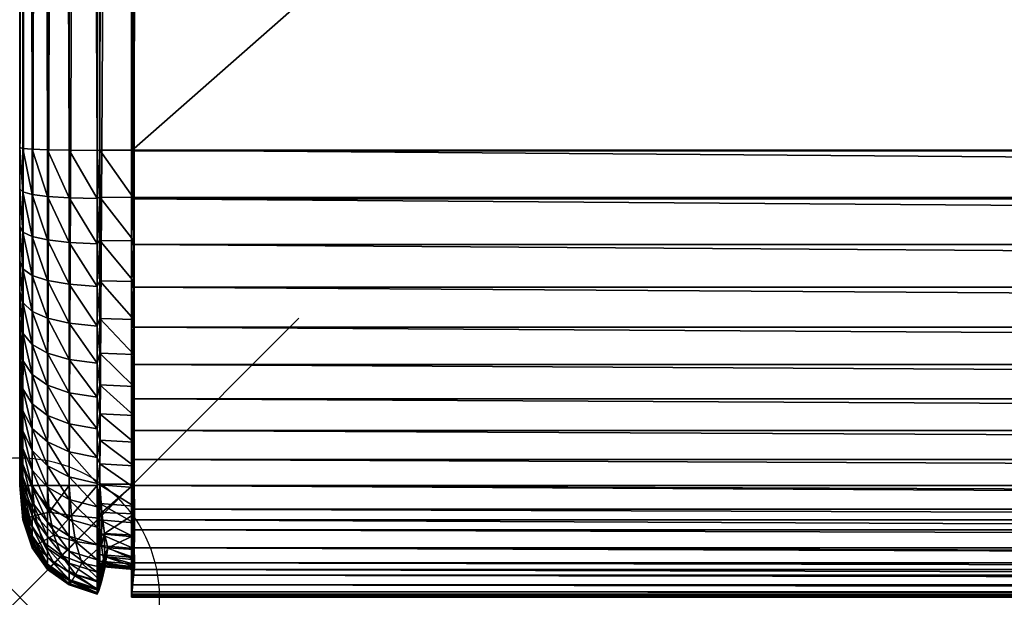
# Model space of a CAD drawing. Header units: inches. Extents: x 0 to 23, y -28 to 0.
# Tile 1 of 51: x 0 to 3.5, y -28 to -25.9. Entities that reach past the tile are written whole.
import ezdxf

# ---------------------------------------------------------------- set-up
doc = ezdxf.new("R2010")
doc.units = ezdxf.units.IN
doc.header["$MEASUREMENT"] = 0
doc.header["$PDMODE"] = 35
doc.header["$PDSIZE"] = 1
doc.layers.add('A-FURN-3-NODE', color=7, linetype='Continuous')
doc.layers.add('A-FURN-3-ST', color=151, linetype='Continuous')

msp = doc.modelspace()

# ---------------------------------------------------------------- linework, layer by layer
at = {"layer": 'A-FURN-3-NODE'}
msp.add_point((0, -28), dxfattribs=at)

# ---------------------------------------------------------------- meshes
at = {"layer": 'A-FURN-3-ST'}
mesh = msp.add_polyface(dxfattribs=at)
corners = [(0, -26.5366, 13.3705), (0, -26.3886, 13.374), (0, -6.884, 13.3738), (0, -27.0043, 13.2842), (0, -6.5844, 13.3557), (0, -27.4971, 12.8128), (0, -5.6838, 12.1624), (0, -27.5952, 12.3352), (0, -27.6, 1.7957), (22.6, -27.6, 1.3957), (0.4, -27.6, 1.3957), (0.4, -5.284, 1.3957), (22.6, -6.884, 13.7738), (0.4, -6.884, 13.7738), (0.4, -26.4, 13.7738), (0.406, -26.3981, 13.6738), (0.406, -26.5679, 13.669), (22.5939, -26.5679, 13.669), (0.0111, -5.5618, 1.6735), (0.0111, -27.6, 1.6735), (0.0444, -5.4618, 1.5735), (0.0444, -27.6, 1.5735), (0.1, -5.384, 1.4957), (0.1, -27.6, 1.4957), (0.0111, -26.6916, 13.4798), (0.0111, -26.5477, 13.4922), (0.0444, -26.7075, 13.5786), (0.0444, -26.5567, 13.5918), (0.1, -26.7199, 13.6553), (0.1, -26.5638, 13.6693), (0.0111, -26.3921, 13.4962), (0.0444, -26.3949, 13.5961), (0.1, -26.3971, 13.6739), (0.0111, -6.884, 13.496), (0.0444, -6.884, 13.596), (0.1, -6.884, 13.6738), (0.418, -5.3828, 1.4945), (0.4096, -27.5949, 1.4953), (0.2874, -27.5949, 1.5064), (0.2778, -5.2951, 1.4068), (0.2778, -27.6, 1.4068), (0.1778, -27.6, 1.4402), (0.1778, -5.3284, 1.4402), (0.409, -6.8854, 13.6742), (0.2868, -6.8854, 13.6631), (0.2868, -26.3983, 13.6631), (0.2778, -26.3997, 13.7627), (0.2778, -6.884, 13.7627), (0.1778, -6.884, 13.7294), (0.1778, -26.3987, 13.7294), (0.2868, -26.5659, 13.6583), (0.2778, -26.5718, 13.7578), (0.1778, -26.5688, 13.7246), (22.6, -26.4, 13.7738), (0.4, -26.5728, 13.7689), (0.2957, -5.3939, 1.5056)]
mesh.append_faces([[corners[k] for k in face] for face in [(3, 0, 4), (5, 3, 6), (7, 5, 6), (8, 7, 6)]], dxfattribs={"vtx0": -1, "vtx1": -1, "vtx2": -1})
mesh.append_faces([[corners[k] for k in face] for face in [(0, 1, 2), (9, 10, 11), (12, 13, 14), (15, 16, 17), (18, 19, 8), (20, 21, 19), (22, 23, 21), (24, 25, 0), (26, 27, 25), (28, 29, 27), (1, 0, 25), (25, 30, 1), (30, 25, 27), (27, 31, 30), (31, 27, 29), (29, 32, 31), (2, 1, 30), (33, 30, 31), (31, 34, 33), (34, 31, 32), (32, 35, 34), (36, 37, 38), (39, 40, 41), (42, 41, 23), (15, 43, 44), (44, 45, 15), (46, 47, 48), (48, 49, 46), (49, 48, 35), (35, 32, 49), (16, 15, 45), (45, 50, 16), (51, 46, 49), (49, 52, 51), (52, 49, 32), (32, 29, 52), (53, 14, 15), (14, 13, 43), (43, 15, 14), (11, 10, 37), (17, 16, 54), (55, 38, 40), (47, 46, 45), (45, 44, 47), (46, 51, 50), (50, 45, 46)]], dxfattribs={"vtx2": -1})
mesh = msp.add_polyface(dxfattribs=at)
corners = [(0, -6.884, 13.3738), (0, -6.7226, 13.369), (0, -6.5844, 13.3557), (0, -26.5366, 13.3705), (0, -27.0043, 13.2842), (0, -5.6838, 12.1624), (0, -5.684, 1.7957), (0, -27.6, 1.7957), (0.4, -6.7111, 13.7689), (0.4, -6.884, 13.7738), (22.6, -6.884, 13.7738), (0.4, -6.5482, 13.7541), (22.6, -6.7111, 13.7689), (0.0111, -5.5618, 1.6735), (0.0111, -27.6, 1.6735), (0.0444, -5.4618, 1.5735), (0.0444, -27.6, 1.5735), (0.1, -5.384, 1.4957), (0.0111, -26.3921, 13.4962), (0.0111, -6.884, 13.496), (0.0111, -6.7191, 13.4912), (0.0444, -6.884, 13.596), (0.0444, -6.7162, 13.5912), (0.1, -6.884, 13.6738), (0.1, -6.714, 13.6689), (0.0111, -6.5733, 13.4774), (0.0444, -6.5643, 13.577), (0.1, -6.5572, 13.6545), (0, -6.4588, 13.3345), (0.0111, -6.4393, 13.4551), (0.0444, -6.4234, 13.5539), (0.2874, -27.5949, 1.5064), (0.2957, -5.3939, 1.5056), (0.418, -5.3828, 1.4945), (0.1778, -27.6, 1.4402), (0.1778, -5.3284, 1.4402), (0.2778, -5.2951, 1.4068), (0.1, -27.6, 1.4957), (0.409, -6.8854, 13.6742), (0.409, -6.7171, 13.6694), (0.2868, -6.7174, 13.6583), (0.2868, -6.8854, 13.6631), (0.2778, -6.884, 13.7627), (0.2778, -6.7115, 13.7578), (0.1778, -6.7124, 13.7245), (0.1778, -6.884, 13.7294), (0.409, -6.5606, 13.6552), (0.2868, -6.5616, 13.6441), (0.2778, -6.5492, 13.743), (0.1778, -6.5522, 13.7098), (0.4096, -27.5949, 1.4953), (0.4, -5.284, 1.3957), (0.2778, -27.6, 1.4068)]
mesh.append_faces([[corners[k] for k in face] for face in [(3, 0, 2), (4, 2, 5)]], dxfattribs={"vtx0": -1, "vtx1": -1, "vtx2": -1})
mesh.append_faces([[corners[k] for k in face] for face in [(6, 7, 5)]], dxfattribs={"vtx1": -1})
mesh.append_faces([[corners[k] for k in face] for face in [(0, 1, 2), (8, 9, 10), (11, 8, 12), (7, 6, 13), (14, 13, 15), (16, 15, 17), (18, 19, 0), (1, 0, 19), (19, 20, 1), (20, 19, 21), (21, 22, 20), (22, 21, 23), (23, 24, 22), (2, 1, 20), (20, 25, 2), (25, 20, 22), (22, 26, 25), (26, 22, 24), (24, 27, 26), (28, 2, 25), (29, 25, 26), (30, 26, 27), (31, 32, 33), (34, 35, 36), (37, 17, 35), (38, 39, 40), (40, 41, 38), (42, 43, 44), (44, 45, 42), (45, 44, 24), (24, 23, 45), (39, 46, 47), (47, 40, 39), (43, 48, 49), (49, 44, 43), (44, 49, 27), (27, 24, 44), (9, 8, 39), (39, 38, 9), (8, 11, 46), (46, 39, 8), (50, 33, 51), (52, 36, 32), (48, 43, 40), (40, 47, 48), (43, 42, 41), (41, 40, 43)]], dxfattribs={"vtx2": -1})
mesh = msp.add_polyface(dxfattribs=at)
corners = [(23, -6.6119, 13.3592), (23, -6.7474, 13.3705), (23, -6.8954, 13.374), (23, -6.3784, 13.3153), (23, -26.8252, 13.3345), (23, -5.8279, 12.9016), (23, -27.6, 1.7957), (23, -5.7021, 12.4734), (23, -5.684, 12.1738), (23, -5.684, 1.7957), (0.4, -5.284, 1.3957), (22.6, -5.284, 1.3957), (22.6, -27.6, 1.3957), (22.6, -6.884, 13.7738), (22.6, -6.7111, 13.7689), (0.4, -6.7111, 13.7689), (22.6, -6.5482, 13.7541), (0.4, -6.5482, 13.7541), (22.9889, -6.5924, 13.4798), (22.9889, -6.7363, 13.4922), (22.9555, -6.5765, 13.5786), (22.9555, -6.7272, 13.5918), (22.9, -6.5641, 13.6553), (22.9, -6.7202, 13.6693), (22.9889, -6.8919, 13.4962), (22.9555, -6.8891, 13.5961), (22.9, -6.8868, 13.6739), (22.9889, -27.6, 1.6735), (22.9889, -5.5618, 1.6735), (22.9555, -27.6, 1.5735), (22.9555, -5.4618, 1.5735), (22.9, -27.6, 1.4957), (22.9, -5.384, 1.4957), (22.5903, -27.5949, 1.4953), (22.582, -5.3828, 1.4945), (22.7043, -5.3939, 1.5056), (22.7222, -27.6, 1.4068), (22.7222, -5.2951, 1.4068), (22.8222, -5.3284, 1.4402), (22.8222, -27.6, 1.4402), (22.5909, -6.7171, 13.6694), (22.5909, -6.8854, 13.6742), (22.7132, -6.8857, 13.6631), (22.7132, -6.7181, 13.6584), (22.7222, -6.7121, 13.7578), (22.7222, -6.8843, 13.7627), (22.8222, -6.8852, 13.7294), (22.8222, -6.7152, 13.7246), (22.5909, -6.5606, 13.6552), (22.7132, -6.5624, 13.6442), (22.7222, -6.5499, 13.7431), (22.8222, -6.5553, 13.7102), (22.7126, -27.5949, 1.5064)]
mesh.append_faces([[corners[k] for k in face] for face in [(3, 0, 2), (3, 2, 4), (5, 3, 6), (7, 5, 6), (8, 7, 6)]], dxfattribs={"vtx0": -1, "vtx1": -1, "vtx2": -1})
mesh.append_faces([[corners[k] for k in face] for face in [(9, 8, 6)]], dxfattribs={"vtx1": -1})
mesh.append_faces([[corners[k] for k in face] for face in [(0, 1, 2), (10, 11, 12), (13, 14, 15), (14, 16, 17), (1, 0, 18), (18, 19, 1), (19, 18, 20), (20, 21, 19), (21, 20, 22), (22, 23, 21), (2, 1, 19), (19, 24, 2), (24, 19, 21), (21, 25, 24), (25, 21, 23), (23, 26, 25), (27, 28, 9), (29, 30, 28), (31, 32, 30), (33, 34, 35), (36, 37, 38), (39, 38, 32), (40, 41, 42), (42, 43, 40), (44, 45, 46), (46, 47, 44), (47, 46, 26), (26, 23, 47), (48, 40, 43), (43, 49, 48), (50, 44, 47), (47, 51, 50), (51, 47, 23), (23, 22, 51), (12, 11, 34), (16, 14, 40), (40, 48, 16), (14, 13, 41), (41, 40, 14), (45, 44, 43), (43, 42, 45), (44, 50, 49), (49, 43, 44), (52, 35, 37)]], dxfattribs={"vtx2": -1})
mesh = msp.add_polyface(dxfattribs=at)
corners = [(23, -6.8954, 13.374), (23, -26.4, 13.3738), (23, -26.5614, 13.369), (23, -26.8252, 13.3345), (23, -6.3784, 13.3153), (23, -27.6, 1.7957), (0.4, -26.4, 13.7738), (22.6, -26.4, 13.7738), (22.6, -6.884, 13.7738), (22.5939, -26.5679, 13.669), (22.5939, -26.3981, 13.6738), (0.406, -26.3981, 13.6738), (22.9889, -6.8919, 13.4962), (22.9889, -26.4, 13.496), (22.9555, -6.8891, 13.5961), (22.9555, -26.4, 13.596), (22.9, -6.8868, 13.6739), (22.9, -26.4, 13.6738), (22.9889, -26.5649, 13.4912), (22.9555, -26.5678, 13.5912), (22.9, -26.57, 13.6689), (23, -26.6996, 13.3557), (22.9889, -26.7106, 13.4774), (22.9555, -26.7197, 13.577), (23, -5.684, 1.7957), (22.9889, -27.6, 1.6735), (22.9889, -5.5618, 1.6735), (22.9555, -27.6, 1.5735), (22.9555, -5.4618, 1.5735), (22.9, -27.6, 1.4957), (22.7043, -5.3939, 1.5056), (22.7126, -27.5949, 1.5064), (22.5903, -27.5949, 1.4953), (22.8222, -5.3284, 1.4402), (22.8222, -27.6, 1.4402), (22.7222, -27.6, 1.4068), (22.9, -5.384, 1.4957), (22.5909, -6.8854, 13.6742), (22.7132, -26.3986, 13.6631), (22.7132, -6.8857, 13.6631), (22.7222, -6.8843, 13.7627), (22.7222, -26.4, 13.7627), (22.8222, -26.4, 13.7294), (22.8222, -6.8852, 13.7294), (22.7132, -26.5666, 13.6583), (22.7222, -26.5725, 13.7578), (22.8222, -26.5716, 13.7245), (22.7132, -26.7223, 13.6441), (22.582, -5.3828, 1.4945), (22.6, -27.6, 1.3957), (0.4, -26.5728, 13.7689), (22.6, -26.5728, 13.7689), (22.5909, -26.7233, 13.6552), (22.7222, -5.2951, 1.4068)]
mesh.append_faces([[corners[k] for k in face] for face in [(0, 2, 3), (4, 3, 5)]], dxfattribs={"vtx0": -1, "vtx1": -1, "vtx2": -1})
mesh.append_faces([[corners[k] for k in face] for face in [(0, 1, 2), (6, 7, 8), (9, 10, 11), (1, 0, 12), (12, 13, 1), (13, 12, 14), (14, 15, 13), (15, 14, 16), (16, 17, 15), (2, 1, 13), (13, 18, 2), (18, 13, 15), (15, 19, 18), (19, 15, 17), (17, 20, 19), (21, 2, 18), (22, 18, 19), (23, 19, 20), (24, 5, 25), (26, 25, 27), (28, 27, 29), (30, 31, 32), (33, 34, 35), (36, 29, 34), (37, 10, 38), (38, 39, 37), (40, 41, 42), (42, 43, 40), (43, 42, 17), (17, 16, 43), (10, 9, 44), (44, 38, 10), (41, 45, 46), (46, 42, 41), (42, 46, 20), (20, 17, 42), (47, 44, 9), (48, 32, 49), (8, 7, 10), (10, 37, 8), (11, 10, 7), (50, 51, 9), (52, 9, 51), (45, 41, 38), (38, 44, 45), (41, 40, 39), (39, 38, 41), (53, 35, 31)]], dxfattribs={"vtx2": -1})
mesh = msp.add_polyface(dxfattribs=at)
corners = [(0, -27.3167, 13.0905), (0, -27.2558, 13.145), (0, -27.1872, 13.194), (0, -27.0921, 13.2478), (0, -27.0043, 13.2842), (0, -26.9056, 13.3153), (0, -26.795, 13.3405), (0, -26.6721, 13.3592), (0, -26.5366, 13.3705), (0.0111, -27.3323, 13.2406), (0.0111, -27.253, 13.2973), (0.0111, -27.1522, 13.3542), (0.0444, -27.3068, 13.3817), (0.0444, -27.2014, 13.4413), (0.0111, -27.0536, 13.3961), (0.0444, -27.0938, 13.4876), (0.1, -27.2397, 13.509), (0.1, -27.1252, 13.5588), (0.0111, -26.9443, 13.4313), (0.0444, -26.9759, 13.5261), (0.1, -27.0005, 13.5999), (0.0111, -26.8237, 13.4593), (0.0444, -26.8472, 13.5566), (0.1, -26.8654, 13.6322), (0.0111, -26.6916, 13.4798), (0.0444, -26.7075, 13.5786), (0.1, -26.7199, 13.6553), (0.0111, -26.5477, 13.4922), (0.0444, -26.5567, 13.5918), (0.1778, -26.7287, 13.7102), (0.1778, -26.5688, 13.7246), (0.1, -26.5638, 13.6693), (0.1778, -26.8785, 13.6862), (0.1778, -27.018, 13.6526), (0.2778, -27.0286, 13.6843), (0.1778, -27.1475, 13.6097), (0.1778, -27.267, 13.5573), (0.2778, -27.2834, 13.5864)]
mesh.append_faces([[corners[k] for k in face] for face in [(0, 2, 4), (4, 6, 8)]], dxfattribs={"vtx0": -1, "vtx1": -1, "vtx2": -1})
mesh.append_faces([[corners[k] for k in face] for face in [(0, 1, 2), (2, 3, 4), (4, 5, 6), (6, 7, 8), (9, 10, 2), (3, 2, 10), (10, 11, 3), (11, 10, 12), (12, 13, 11), (4, 3, 11), (11, 14, 4), (14, 11, 13), (13, 15, 14), (15, 13, 16), (16, 17, 15), (5, 4, 14), (14, 18, 5), (18, 14, 15), (15, 19, 18), (19, 15, 17), (17, 20, 19), (6, 5, 18), (18, 21, 6), (21, 18, 19), (19, 22, 21), (22, 19, 20), (20, 23, 22), (7, 6, 21), (21, 24, 7), (24, 21, 22), (22, 25, 24), (25, 22, 23), (23, 26, 25), (8, 7, 24), (27, 24, 25), (28, 25, 26), (29, 30, 31), (31, 26, 29), (32, 29, 26), (26, 23, 32), (32, 33, 34), (33, 32, 23), (23, 20, 33), (35, 33, 20), (20, 17, 35), (35, 36, 37), (36, 35, 17), (17, 16, 36)]], dxfattribs={"vtx2": -1})
mesh = msp.add_polyface(dxfattribs=at)
corners = [(0.2945, -27.6962, 1.5176), (0.2874, -27.5949, 1.5064), (0.4096, -27.5949, 1.4953), (0.2778, -27.6, 1.4068), (0.2833, -27.7167, 1.4198), (0.1852, -27.7074, 1.4513), (0.1778, -27.6, 1.4402), (0.2868, -27.6645, 13.1167), (0.2868, -27.7229, 13.0135), (0.409, -27.7331, 13.018), (0.2869, -27.5974, 13.2107), (0.4091, -27.6739, 13.1227), (0.2778, -27.7486, 13.1703), (0.2778, -27.6753, 13.273), (0.1778, -27.6492, 13.2522), (0.2869, -27.5216, 13.2954), (0.4091, -27.6061, 13.2177), (0.2778, -27.5921, 13.3659), (0.1778, -27.5685, 13.3423), (0.2868, -26.5659, 13.6583), (0.2868, -26.7216, 13.6442), (0.409, -26.7234, 13.6552), (0.2778, -26.734, 13.7431), (0.2778, -26.5718, 13.7578), (0.1778, -26.5688, 13.7246), (0.1778, -26.7287, 13.7102), (0.2868, -26.8667, 13.6209), (0.409, -26.8692, 13.6317), (0.2778, -26.8863, 13.7186), (0.1778, -26.8785, 13.6862), (0.2868, -27.0011, 13.5884), (0.409, -27.0046, 13.599), (0.2778, -27.0286, 13.6843), (0.2868, -27.1251, 13.5472), (0.409, -27.1296, 13.5573), (0.2778, -27.161, 13.6402), (0.1778, -27.018, 13.6526), (0.1778, -27.1475, 13.6097), (0.2868, -27.2388, 13.4972), (0.4091, -27.2442, 13.5069), (0.2778, -27.2834, 13.5864), (0.2868, -27.3429, 13.4384), (0.4091, -27.3489, 13.4477), (0.2778, -27.3965, 13.5225), (0.1778, -27.267, 13.5573), (0.2869, -27.4369, 13.3712), (0.4091, -27.4438, 13.3799), (0.2778, -27.4992, 13.4491), (0.1778, -27.3785, 13.4943), (0.4091, -27.5295, 13.3033), (0.1778, -27.4784, 13.423)]
mesh.append_faces([[corners[k] for k in face] for face in [(0, 1, 2), (3, 4, 5), (5, 6, 3), (7, 8, 9), (10, 7, 11), (12, 13, 14), (15, 10, 16), (13, 17, 18), (19, 20, 21), (22, 23, 24), (24, 25, 22), (20, 26, 27), (28, 22, 25), (25, 29, 28), (26, 30, 31), (32, 28, 29), (30, 33, 34), (35, 32, 36), (36, 37, 35), (33, 38, 39), (40, 35, 37), (38, 41, 42), (43, 40, 44), (41, 45, 46), (47, 43, 48), (45, 15, 49), (17, 47, 50), (4, 3, 1), (1, 0, 4), (23, 22, 20), (20, 19, 23), (22, 28, 26), (26, 20, 22), (28, 32, 30), (30, 26, 28), (32, 35, 33), (33, 30, 32), (35, 40, 38), (38, 33, 35), (40, 43, 41), (41, 38, 40), (43, 47, 45), (45, 41, 43), (47, 17, 15), (15, 45, 47), (17, 13, 10), (10, 15, 17), (13, 12, 7), (7, 10, 13), (8, 7, 12)]], dxfattribs={"vtx2": -1})
mesh = msp.add_polyface(dxfattribs=at)
corners = [(0.4096, -27.5949, 1.4953), (0.4112, -27.701, 1.5046), (0.2945, -27.6962, 1.5176), (0.4114, -27.7776, 1.53), (0.304, -27.7714, 1.5415), (0.4107, -27.8284, 1.5673), (0.3163, -27.8229, 1.5728), (0.4096, -27.9005, 1.8008), (0.2874, -27.8893, 1.8008), (0.2945, -27.8781, 1.6995), (0.4112, -27.8912, 1.6947), (0.304, -27.8542, 1.6243), (0.4114, -27.8657, 1.6181), (0.409, -27.9004, 12.1724), (0.2868, -27.8893, 12.1724), (0.4091, -27.8956, 12.3407), (0.2868, -27.8845, 12.3404), (0.409, -27.8814, 12.4972), (0.2868, -27.8703, 12.4961), (0.409, -27.8578, 12.6431), (0.2868, -27.8469, 12.6413), (0.409, -27.8252, 12.7784), (0.2868, -27.8144, 12.7758), (0.409, -27.7835, 12.9034), (0.2868, -27.773, 12.8998), (0.409, -27.7331, 13.018), (0.2868, -27.7229, 13.0135), (0.4091, -27.6739, 13.1227), (0.2868, -27.6645, 13.1167), (0.4091, -27.6061, 13.2177), (0.2869, -27.5974, 13.2107), (0.4091, -27.5295, 13.3033), (0.2869, -27.5216, 13.2954), (0.409, -26.7234, 13.6552), (0.406, -26.5679, 13.669), (0.2868, -26.5659, 13.6583), (0.409, -26.8692, 13.6317), (0.2868, -26.7216, 13.6442), (0.409, -27.0046, 13.599), (0.2868, -26.8667, 13.6209), (0.409, -27.1296, 13.5573), (0.2868, -27.0011, 13.5884), (0.4091, -27.2442, 13.5069), (0.2868, -27.1251, 13.5472), (0.4091, -27.3489, 13.4477), (0.2868, -27.2388, 13.4972), (0.4091, -27.4438, 13.3799), (0.2868, -27.3429, 13.4384), (0.2869, -27.4369, 13.3712), (0.4, -27.6, 1.3957), (0.4, -27.7222, 1.4068), (0.4, -27.8222, 1.4402), (0.4, -27.9, 1.4957), (0.4, -27.9889, 1.6735), (0.4, -28, 1.7957), (0.4, -28, 12.1738), (0.4, -27.9951, 12.3467), (0.4, -27.9802, 12.5096), (0.4, -27.9556, 12.6627), (0.4, -27.921, 12.8059), (0.4, -27.8765, 12.9392), (0.4, -27.8222, 13.0627), (0.4, -27.758, 13.1763), (0.4, -27.6839, 13.28), (0.4, -27.6, 13.3738), (0.4, -27.5062, 13.4578), (0.4, -27.4025, 13.5318), (0.4, -27.2889, 13.596), (0.4, -27.1654, 13.6504), (0.4, -27.0321, 13.6948), (0.4, -26.8889, 13.7294), (0.4, -26.7358, 13.7541), (0.4, -26.5728, 13.7689)]
mesh.append_faces([[corners[k] for k in face] for face in [(0, 1, 2), (1, 3, 4), (4, 2, 1), (3, 5, 6), (6, 4, 3), (7, 8, 9), (9, 10, 7), (10, 9, 11), (11, 12, 10), (12, 11, 6), (6, 5, 12), (7, 13, 14), (13, 15, 16), (15, 17, 18), (17, 19, 20), (19, 21, 22), (21, 23, 24), (23, 25, 26), (25, 27, 28), (27, 29, 30), (29, 31, 32), (33, 34, 35), (36, 33, 37), (38, 36, 39), (40, 38, 41), (42, 40, 43), (44, 42, 45), (46, 44, 47), (31, 46, 48), (49, 50, 1), (51, 52, 5), (53, 54, 7), (54, 55, 13), (55, 56, 15), (56, 57, 17), (57, 58, 19), (58, 59, 21), (59, 60, 23), (60, 61, 25), (61, 62, 27), (62, 63, 29), (63, 64, 31), (64, 65, 46), (65, 66, 44), (66, 67, 42), (67, 68, 40), (68, 69, 38), (69, 70, 36), (70, 71, 33), (71, 72, 34)]], dxfattribs={"vtx2": -1})
mesh = msp.add_polyface(dxfattribs=at)
corners = [(22.6, -28, 12.1738), (0.4, -28, 12.1738), (0.4, -28, 1.7957), (0.4, -27.9951, 12.3467), (0.4, -27.9802, 12.5096), (22.6, -27.9951, 12.3467), (0.4, -27.9556, 12.6627), (22.6, -27.9802, 12.5096), (0.4, -27.921, 12.8059), (22.6, -27.9555, 12.6627), (0.4, -27.8765, 12.9392), (22.6, -27.921, 12.8059), (0.4, -27.8222, 13.0627), (22.6, -27.8765, 12.9392), (0.4, -27.758, 13.1763), (22.6, -27.8222, 13.0627), (0.4, -27.6839, 13.28), (22.6, -27.758, 13.1763), (0.4, -27.6, 13.3738), (22.6, -27.6839, 13.28), (0.4, -26.5728, 13.7689), (0.4, -26.7358, 13.7541), (22.6, -26.7358, 13.7541), (0.4, -26.8889, 13.7294), (22.6, -26.8889, 13.7294), (0.4, -27.0321, 13.6948), (22.6, -27.0321, 13.6948), (0.4, -27.1654, 13.6504), (22.6, -27.1654, 13.6504), (0.4, -27.2889, 13.596), (22.6, -27.2889, 13.596), (0.4, -27.4025, 13.5318), (22.6, -27.4025, 13.5318), (0.4, -27.5062, 13.4578), (22.6, -27.5062, 13.4578), (22.6, -27.6, 13.3738), (22.6, -27.7222, 1.4068), (0.4, -27.7222, 1.4068), (0.4, -27.6, 1.3957), (22.6, -27.8222, 1.4402), (0.4, -27.8222, 1.4402), (22.6, -27.9, 1.4957), (0.4, -27.9, 1.4957), (22.6, -28, 1.7957), (0.4, -27.9889, 1.6735), (22.6, -27.9889, 1.6735), (0.4, -27.9556, 1.5735), (22.6, -27.9555, 1.5735), (0.4112, -27.701, 1.5046), (0.4096, -27.5949, 1.4953), (0.4114, -27.7776, 1.53), (0.4107, -27.8284, 1.5673), (0.4114, -27.8657, 1.6181), (0.4112, -27.8912, 1.6947), (0.4096, -27.9005, 1.8008), (0.409, -27.9004, 12.1724), (0.4091, -27.8956, 12.3407), (0.409, -27.8814, 12.4972), (0.409, -27.8578, 12.6431), (0.409, -27.8252, 12.7784), (0.409, -27.7835, 12.9034), (0.409, -27.7331, 13.018), (0.4091, -27.6739, 13.1227), (0.4091, -27.6061, 13.2177), (0.4091, -27.5295, 13.3033), (0.4091, -27.4438, 13.3799), (0.4091, -27.3489, 13.4477), (0.4091, -27.2442, 13.5069), (0.409, -27.1296, 13.5573), (0.409, -27.0046, 13.599), (0.409, -26.8692, 13.6317), (0.409, -26.7234, 13.6552), (0.406, -26.5679, 13.669)]
mesh.append_faces([[corners[k] for k in face] for face in [(0, 1, 2), (3, 1, 0), (4, 3, 5), (6, 4, 7), (8, 6, 9), (10, 8, 11), (12, 10, 13), (14, 12, 15), (16, 14, 17), (18, 16, 19), (20, 21, 22), (21, 23, 24), (23, 25, 26), (25, 27, 28), (27, 29, 30), (29, 31, 32), (31, 33, 34), (33, 18, 35), (36, 37, 38), (39, 40, 37), (41, 42, 40), (43, 2, 44), (45, 44, 46), (47, 46, 42), (48, 49, 38), (37, 40, 50), (50, 48, 37), (51, 50, 40), (42, 46, 52), (52, 51, 42), (46, 44, 53), (53, 52, 46), (54, 53, 44), (55, 54, 2), (56, 55, 1), (57, 56, 3), (58, 57, 4), (59, 58, 6), (60, 59, 8), (61, 60, 10), (62, 61, 12), (63, 62, 14), (64, 63, 16), (65, 64, 18), (66, 65, 33), (67, 66, 31), (68, 67, 29), (69, 68, 27), (70, 69, 25), (71, 70, 23), (72, 71, 21)]], dxfattribs={"vtx2": -1})
mesh = msp.add_polyface(dxfattribs=at)
corners = [(0.4, -28, 1.7957), (22.6, -28, 1.7957), (22.6, -28, 12.1738), (22.6, -27.9951, 12.3467), (0.4, -27.9951, 12.3467), (22.6, -27.9802, 12.5096), (0.4, -27.9802, 12.5096), (22.6, -27.9555, 12.6627), (0.4, -27.9556, 12.6627), (22.6, -27.921, 12.8059), (0.4, -27.921, 12.8059), (22.6, -27.8765, 12.9392), (0.4, -27.8765, 12.9392), (22.6, -27.8222, 13.0627), (0.4, -27.8222, 13.0627), (22.6, -27.758, 13.1763), (0.4, -27.758, 13.1763), (22.6, -27.6839, 13.28), (0.4, -27.6839, 13.28), (22.6, -27.6, 13.3738), (0.4, -27.6, 13.3738), (22.6, -26.7358, 13.7541), (22.6, -26.5728, 13.7689), (0.4, -26.5728, 13.7689), (22.6, -26.8889, 13.7294), (0.4, -26.7358, 13.7541), (22.6, -27.0321, 13.6948), (0.4, -26.8889, 13.7294), (22.6, -27.1654, 13.6504), (0.4, -27.0321, 13.6948), (22.6, -27.2889, 13.596), (0.4, -27.1654, 13.6504), (22.6, -27.4025, 13.5318), (0.4, -27.2889, 13.596), (22.6, -27.5062, 13.4578), (0.4, -27.4025, 13.5318), (0.4, -27.5062, 13.4578), (0.4, -27.6, 1.3957), (22.6, -27.6, 1.3957), (22.6, -27.7222, 1.4068), (0.4, -27.7222, 1.4068), (22.6, -27.8222, 1.4402), (0.4, -27.8222, 1.4402), (22.6, -27.9, 1.4957), (0.4, -27.9889, 1.6735), (22.6, -27.9889, 1.6735), (0.4, -27.9556, 1.5735), (22.6, -27.9555, 1.5735), (0.4, -27.9, 1.4957), (22.5909, -26.8693, 13.6317), (22.5909, -26.7233, 13.6552), (22.5909, -27.0046, 13.599), (22.5909, -27.1295, 13.5573), (22.5909, -27.2442, 13.5069), (22.5909, -27.3489, 13.4477), (22.5909, -27.4438, 13.3799), (22.5909, -27.5295, 13.3033), (22.5909, -27.6061, 13.2177), (22.5909, -27.6739, 13.1227), (22.5909, -27.7331, 13.018), (22.5909, -27.7835, 12.9034), (22.5909, -27.8252, 12.7784), (22.5909, -27.8578, 12.6431), (22.5909, -27.8814, 12.4972), (22.5909, -27.8956, 12.3407), (22.5909, -27.9004, 12.1724), (22.5903, -27.9005, 1.8008), (22.5888, -27.8912, 1.6947), (22.5886, -27.8657, 1.6181), (22.5892, -27.8284, 1.5673), (22.5886, -27.7776, 1.53), (22.5888, -27.701, 1.5046), (22.5903, -27.5949, 1.4953)]
mesh.append_faces([[corners[k] for k in face] for face in [(0, 1, 2), (2, 3, 4), (3, 5, 6), (5, 7, 8), (7, 9, 10), (9, 11, 12), (11, 13, 14), (13, 15, 16), (15, 17, 18), (17, 19, 20), (21, 22, 23), (24, 21, 25), (26, 24, 27), (28, 26, 29), (30, 28, 31), (32, 30, 33), (34, 32, 35), (19, 34, 36), (37, 38, 39), (40, 39, 41), (42, 41, 43), (44, 45, 1), (46, 47, 45), (48, 43, 47), (49, 50, 21), (51, 49, 24), (52, 51, 26), (53, 52, 28), (54, 53, 30), (55, 54, 32), (56, 55, 34), (57, 56, 19), (58, 57, 17), (59, 58, 15), (60, 59, 13), (61, 60, 11), (62, 61, 9), (63, 62, 7), (64, 63, 5), (65, 64, 3), (66, 65, 2), (1, 45, 67), (67, 66, 1), (45, 47, 68), (68, 67, 45), (69, 68, 47), (43, 41, 70), (70, 69, 43), (71, 70, 41), (72, 71, 39)]], dxfattribs={"vtx2": -1})
mesh = msp.add_polyface(dxfattribs=at)
corners = [(0, -27.5952, 12.3352), (0, -27.5819, 12.4734), (0, -27.5607, 12.599), (0, -27.5321, 12.7121), (0, -27.4971, 12.8128), (0, -27.4561, 12.9016), (0, -27.4202, 12.961), (0, -27.3712, 13.0296), (0, -27.3167, 13.0905), (0, -27.0043, 13.2842), (0.0111, -27.6813, 12.6185), (0.0111, -27.651, 12.7407), (0.0111, -27.613, 12.8514), (0.0111, -27.568, 12.9508), (0.0111, -27.5234, 13.0268), (0.0444, -27.6595, 12.9911), (0.0444, -27.6079, 13.0806), (0.0111, -27.4668, 13.1061), (0.0444, -27.545, 13.1687), (0.0111, -27.4033, 13.1771), (0.0444, -27.4741, 13.2479), (0.1, -27.6058, 13.2174), (0.1, -27.5292, 13.303), (0, -27.2558, 13.145), (0.0111, -27.3323, 13.2406), (0.0444, -27.3949, 13.3188), (0.1, -27.4436, 13.3796), (0, -27.1872, 13.194), (0.0111, -27.253, 13.2973), (0.0444, -27.3068, 13.3817), (0.1, -27.3487, 13.4474), (0.0444, -27.2014, 13.4413), (0.1, -27.2397, 13.509), (0.1778, -27.6492, 13.2522), (0.1778, -27.5685, 13.3423), (0.1778, -27.267, 13.5573), (0.1778, -27.3785, 13.4943), (0.2778, -27.3965, 13.5225), (0.1778, -27.4784, 13.423), (0.2778, -27.4992, 13.4491), (0.2778, -27.5921, 13.3659)]
mesh.append_faces([[corners[k] for k in face] for face in [(0, 2, 4), (4, 6, 8), (4, 8, 9)]], dxfattribs={"vtx0": -1, "vtx1": -1, "vtx2": -1})
mesh.append_faces([[corners[k] for k in face] for face in [(0, 1, 2), (2, 3, 4), (4, 5, 6), (6, 7, 8), (3, 2, 10), (4, 3, 11), (11, 12, 4), (5, 4, 12), (12, 13, 5), (6, 5, 13), (13, 14, 6), (14, 13, 15), (15, 16, 14), (7, 6, 14), (14, 17, 7), (17, 14, 16), (16, 18, 17), (8, 7, 17), (17, 19, 8), (19, 17, 18), (18, 20, 19), (20, 18, 21), (21, 22, 20), (23, 8, 19), (19, 24, 23), (24, 19, 20), (20, 25, 24), (25, 20, 22), (22, 26, 25), (27, 23, 24), (28, 24, 25), (25, 29, 28), (29, 25, 26), (26, 30, 29), (31, 29, 30), (30, 32, 31), (33, 34, 22), (22, 21, 33), (35, 36, 37), (36, 35, 32), (32, 30, 36), (36, 38, 39), (38, 36, 30), (30, 26, 38), (38, 34, 40), (34, 38, 26), (26, 22, 34)]], dxfattribs={"vtx2": -1})
mesh = msp.add_polyface(dxfattribs=at)
corners = [(0, -27.6, 1.7957), (0, -27.6, 12.1738), (0, -27.5952, 12.3352), (0.0111, -27.6, 1.6735), (0.0241, -27.7167, 1.6791), (0.0111, -27.7222, 1.7957), (0.0555, -27.8148, 1.6883), (0.0444, -27.6, 1.5735), (0.0555, -27.7074, 1.5809), (0.0815, -27.8, 1.5957), (0.1, -27.6, 1.4957), (0.1055, -27.6944, 1.5013), (0.1222, -27.7778, 1.518), (0.1778, -27.6, 1.4402), (0.1852, -27.7074, 1.4513), (0.2, -27.8, 1.4772), (0.0111, -27.7222, 12.1738), (0.0444, -27.8222, 1.7957), (0.0111, -27.7174, 12.3387), (0.0444, -27.8222, 12.1738), (0, -27.5819, 12.4734), (0.0111, -27.7036, 12.4845), (0.0444, -27.8174, 12.3416), (0, -27.5607, 12.599), (0.0111, -27.6813, 12.6185), (0.0444, -27.8032, 12.4935), (0.0444, -27.78, 12.6344), (0.0111, -27.651, 12.7407), (0, -27.5321, 12.7121), (0.0444, -27.7482, 12.7642), (0.0111, -27.613, 12.8514), (0.0444, -27.7079, 12.883), (0.1, -27.8238, 12.7825), (0.1, -27.7817, 12.9076), (0.0111, -27.568, 12.9508), (0.0444, -27.6595, 12.9911), (0.1, -27.7307, 13.0224), (0.0444, -27.6079, 13.0806), (0.1, -27.6736, 13.1225), (0.0444, -27.545, 13.1687), (0.1, -27.6058, 13.2174), (0.1778, -27.7205, 13.1524), (0.1778, -27.7815, 13.0448), (0.2778, -27.812, 13.0582), (0.1778, -27.6492, 13.2522), (0.2778, -27.7486, 13.1703), (0.1778, -27.5685, 13.3423), (0.2778, -27.6753, 13.273)]
mesh.append_faces([[corners[k] for k in face] for face in [(0, 1, 2), (0, 3, 4), (4, 5, 0), (5, 4, 6), (3, 7, 8), (8, 4, 3), (4, 8, 9), (7, 10, 11), (11, 8, 7), (8, 11, 12), (12, 9, 8), (13, 14, 11), (11, 10, 13), (14, 15, 12), (12, 11, 14), (1, 0, 5), (5, 16, 1), (16, 5, 17), (2, 1, 16), (16, 18, 2), (18, 16, 19), (20, 2, 18), (18, 21, 20), (21, 18, 22), (23, 20, 21), (21, 24, 23), (24, 21, 25), (25, 26, 24), (24, 27, 28), (27, 24, 26), (26, 29, 27), (30, 27, 29), (29, 31, 30), (31, 29, 32), (32, 33, 31), (34, 30, 31), (31, 35, 34), (35, 31, 33), (33, 36, 35), (37, 35, 36), (36, 38, 37), (39, 37, 38), (38, 40, 39), (41, 42, 43), (42, 41, 38), (38, 36, 42), (44, 41, 45), (41, 44, 40), (40, 38, 41), (46, 44, 47)]], dxfattribs={"vtx2": -1})
mesh = msp.add_polyface(dxfattribs=at)
corners = [(0.0555, -27.8148, 1.6883), (0.0444, -27.8222, 1.7957), (0.0111, -27.7222, 1.7957), (0.1055, -27.8944, 1.7013), (0.1, -27.9, 1.7957), (0.0815, -27.8, 1.5957), (0.0241, -27.7167, 1.6791), (0.1222, -27.8778, 1.618), (0.1222, -27.7778, 1.518), (0.15, -27.85, 1.5457), (0.2, -27.8, 1.4772), (0.2222, -27.8778, 1.518), (0.1778, -27.9556, 1.7957), (0.1852, -27.9444, 1.6883), (0.2, -27.9185, 1.5957), (0.0444, -27.8222, 12.1738), (0.0111, -27.7222, 12.1738), (0.1, -27.9, 12.1738), (0.0444, -27.8174, 12.3416), (0.0111, -27.7174, 12.3387), (0.1, -27.8951, 12.3438), (0.0444, -27.8032, 12.4935), (0.0111, -27.7036, 12.4845), (0.1, -27.8807, 12.5006), (0.0444, -27.78, 12.6344), (0.1, -27.8568, 12.6468), (0.0444, -27.7482, 12.7642), (0.1, -27.8238, 12.7825), (0.1778, -27.9556, 12.1738), (0.2778, -27.9889, 1.7957), (0.1778, -27.9506, 12.3454), (0.2778, -27.9889, 12.1738), (0.1778, -27.936, 12.5056), (0.2778, -27.9839, 12.3463), (0.1778, -27.9117, 12.6556), (0.2778, -27.9692, 12.5086), (0.1778, -27.8778, 12.7955), (0.2778, -27.9446, 12.6609), (0.1778, -27.8344, 12.9252), (0.2778, -27.9102, 12.8033), (0.1, -27.7817, 12.9076), (0.1778, -27.7815, 13.0448), (0.2778, -27.866, 12.9357), (0.1, -27.7307, 13.0224)]
mesh.append_faces([[corners[k] for k in face] for face in [(0, 1, 2), (1, 0, 3), (3, 4, 1), (5, 0, 6), (0, 5, 7), (7, 3, 0), (5, 8, 9), (9, 7, 5), (10, 11, 9), (9, 8, 10), (12, 4, 3), (3, 13, 12), (13, 3, 7), (7, 14, 13), (14, 7, 9), (9, 11, 14), (1, 15, 16), (15, 1, 4), (4, 17, 15), (15, 18, 19), (18, 15, 17), (17, 20, 18), (18, 21, 22), (21, 18, 20), (20, 23, 21), (24, 21, 23), (23, 25, 24), (26, 24, 25), (25, 27, 26), (28, 12, 29), (12, 28, 17), (17, 4, 12), (30, 28, 31), (28, 30, 20), (20, 17, 28), (32, 30, 33), (30, 32, 23), (23, 20, 30), (34, 32, 35), (32, 34, 25), (25, 23, 32), (36, 34, 37), (34, 36, 27), (27, 25, 34), (38, 36, 39), (36, 38, 40), (40, 27, 36), (41, 38, 42), (38, 41, 43), (43, 40, 38)]], dxfattribs={"vtx2": -1})
mesh = msp.add_polyface(dxfattribs=at)
corners = [(0.2833, -27.7167, 1.4198), (0.2926, -27.8148, 1.4513), (0.2, -27.8, 1.4772), (0.1852, -27.7074, 1.4513), (0.3055, -27.8944, 1.5013), (0.2222, -27.8778, 1.518), (0.2778, -27.9889, 1.7957), (0.1778, -27.9556, 1.7957), (0.1852, -27.9444, 1.6883), (0.2833, -27.9759, 1.6791), (0.2, -27.9185, 1.5957), (0.2926, -27.9444, 1.5809), (0.2868, -27.8893, 12.1724), (0.2874, -27.8893, 1.8008), (0.4096, -27.9005, 1.8008), (0.2778, -27.9889, 12.1738), (0.1778, -27.9556, 12.1738), (0.2868, -27.8845, 12.3404), (0.409, -27.9004, 12.1724), (0.2778, -27.9839, 12.3463), (0.1778, -27.9506, 12.3454), (0.2868, -27.8703, 12.4961), (0.4091, -27.8956, 12.3407), (0.2778, -27.9692, 12.5086), (0.1778, -27.936, 12.5056), (0.2868, -27.8469, 12.6413), (0.409, -27.8814, 12.4972), (0.2778, -27.9446, 12.6609), (0.1778, -27.9117, 12.6556), (0.2868, -27.8144, 12.7758), (0.409, -27.8578, 12.6431), (0.2778, -27.9102, 12.8033), (0.1778, -27.8778, 12.7955), (0.2868, -27.773, 12.8998), (0.409, -27.8252, 12.7784), (0.2778, -27.866, 12.9357), (0.1778, -27.8344, 12.9252), (0.2868, -27.7229, 13.0135), (0.409, -27.7835, 12.9034), (0.2778, -27.812, 13.0582), (0.1778, -27.7815, 13.0448), (0.2778, -27.7486, 13.1703), (0.1778, -27.7205, 13.1524), (0.2945, -27.8781, 1.6995), (0.304, -27.8542, 1.6243), (0.3163, -27.8229, 1.5728), (0.304, -27.7714, 1.5415), (0.2945, -27.6962, 1.5176)]
mesh.append_faces([[corners[k] for k in face] for face in [(0, 1, 2), (2, 3, 0), (1, 4, 5), (5, 2, 1), (6, 7, 8), (8, 9, 6), (9, 8, 10), (10, 11, 9), (11, 10, 5), (5, 4, 11), (12, 13, 14), (6, 15, 16), (17, 12, 18), (15, 19, 20), (21, 17, 22), (19, 23, 24), (25, 21, 26), (23, 27, 28), (29, 25, 30), (27, 31, 32), (33, 29, 34), (31, 35, 36), (37, 33, 38), (35, 39, 40), (39, 41, 42), (41, 39, 37), (39, 35, 33), (33, 37, 39), (35, 31, 29), (29, 33, 35), (31, 27, 25), (25, 29, 31), (27, 23, 21), (21, 25, 27), (23, 19, 17), (17, 21, 23), (19, 15, 12), (12, 17, 19), (15, 6, 13), (13, 12, 15), (6, 9, 43), (43, 13, 6), (9, 11, 44), (44, 43, 9), (11, 4, 45), (45, 44, 11), (4, 1, 46), (46, 45, 4), (1, 0, 47), (47, 46, 1)]], dxfattribs={"vtx2": -1})

doc.saveas('drawing.dxf')
